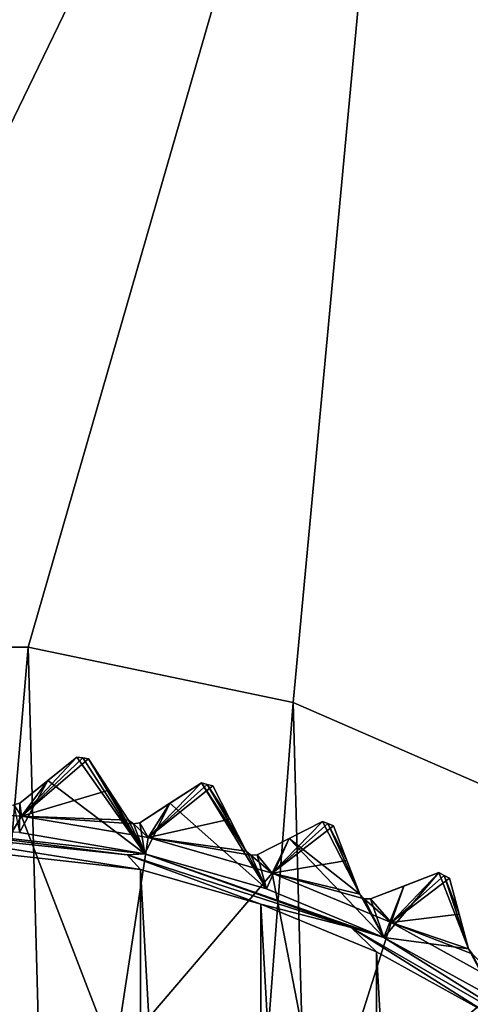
# Model space of a CAD drawing. Header units: millimetres. Extents: x -175 to 114, y -36 to 283.
# Tile 51 of 112: x 25.04 to 30.51, y 11.58 to 23.54. Entities that reach past the tile are written whole.
import ezdxf

# ---------------------------------------------------------------- set-up
doc = ezdxf.new("R2010")
doc.units = ezdxf.units.MM
doc.header["$LTSCALE"] = 65.185185
for name, color, linetype in [('1', 7, 'CONTINUOUS'), ('1040', 7, 'CONTINUOUS'), ('1041', 7, 'CONTINUOUS'), ('1044', 7, 'CONTINUOUS'), ('1083', 7, 'CONTINUOUS'), ('1084', 7, 'CONTINUOUS'), ('1085', 7, 'CONTINUOUS'), ('1086', 7, 'CONTINUOUS'), ('2', 7, 'CONTINUOUS'), ('30', 7, 'CONTINUOUS'), ('42', 7, 'CONTINUOUS'), ('667', 7, 'CONTINUOUS'), ('668', 7, 'CONTINUOUS'), ('702', 7, 'CONTINUOUS'), ('704', 7, 'CONTINUOUS'), ('705', 7, 'CONTINUOUS'), ('706', 7, 'CONTINUOUS'), ('707', 7, 'CONTINUOUS'), ('708', 7, 'CONTINUOUS'), ('709', 7, 'CONTINUOUS'), ('711', 7, 'CONTINUOUS'), ('790', 7, 'CONTINUOUS'), ('808', 7, 'CONTINUOUS'), ('809', 7, 'CONTINUOUS'), ('810', 7, 'CONTINUOUS'), ('811', 7, 'CONTINUOUS'), ('812', 7, 'CONTINUOUS')]:
    doc.layers.add(name, color=color, linetype=linetype)

msp = doc.modelspace()

# ---------------------------------------------------------------- linework, layer by layer
at = {"layer": '1', "linetype": 'CONTINUOUS'}
for points in [[(25.144, 15.915, 80), (26, -15.803, 80), (21, -32.75, 80), (25.144, 15.915, 80)], [(21.856, 15.915, 80), (25.144, 15.915, 80), (21, -32.75, 80), (21.856, 15.915, 80)], [(28.362, 15.243, 80), (26, -15.803, 80), (25.144, 15.915, 80), (28.362, 15.243, 80)], [(29.177, -14.959, 80), (26, -15.803, 80), (28.362, 15.243, 80), (29.177, -14.959, 80)], [(31.375, 13.928, 80), (29.177, -14.959, 80), (28.362, 15.243, 80), (31.375, 13.928, 80)], [(32.115, -13.483, 80), (29.177, -14.959, 80), (31.375, 13.928, 80), (32.115, -13.483, 80)]]:
    msp.add_3dface(points, dxfattribs=at)
at = {"layer": '1040', "linetype": 'CONTINUOUS'}
for points in [[(25.736, 14.579, 108.5), (25.384, 14.294, 108.833), (26.56, 13.405, 109.5), (25.736, 14.579, 108.5)], [(25.736, 14.579, 108.5), (26.56, 13.405, 109.5), (25.807, 14.568, 108.5), (25.736, 14.579, 108.5)], [(26.56, 13.405, 109.5), (25.879, 14.557, 108.5), (25.807, 14.568, 108.5), (26.56, 13.405, 109.5)], [(26.126, 14.176, 108.833), (25.879, 14.557, 108.5), (26.56, 13.405, 109.5), (26.126, 14.176, 108.833)], [(25.384, 14.294, 108.833), (25.045, 14.019, 109.146), (25.04, 13.664, 109.5), (25.384, 14.294, 108.833)], [(26.56, 13.405, 109.5), (25.384, 14.294, 108.833), (25.04, 13.664, 109.5), (26.56, 13.405, 109.5)], [(27.248, 14.266, 108.5), (26.867, 14.019, 108.833), (28.041, 12.978, 109.5), (27.248, 14.266, 108.5)], [(27.791, 13.436, 109.146), (27.248, 14.266, 108.5), (28.041, 12.978, 109.5), (27.791, 13.436, 109.146)], [(27.248, 14.266, 108.5), (27.791, 13.436, 109.146), (27.318, 14.247, 108.5), (27.248, 14.266, 108.5)], [(27.593, 13.824, 108.833), (27.387, 14.229, 108.5), (27.318, 14.247, 108.5), (27.593, 13.824, 108.833)], [(27.791, 13.436, 109.146), (27.593, 13.824, 108.833), (27.318, 14.247, 108.5), (27.791, 13.436, 109.146)], [(26.363, 13.811, 109.146), (26.126, 14.176, 108.833), (26.56, 13.405, 109.5), (26.363, 13.811, 109.146)], [(25.045, 14.019, 109.146), (24.971, 13.998, 109.175), (25.04, 13.664, 109.5), (25.045, 14.019, 109.146)], [(26.867, 14.019, 108.833), (26.502, 13.781, 109.146), (26.56, 13.405, 109.5), (26.867, 14.019, 108.833)], [(28.041, 12.978, 109.5), (26.867, 14.019, 108.833), (26.56, 13.405, 109.5), (28.041, 12.978, 109.5)], [(26.426, 13.767, 109.175), (26.363, 13.811, 109.146), (26.56, 13.405, 109.5), (26.426, 13.767, 109.175)], [(26.502, 13.781, 109.146), (26.426, 13.767, 109.175), (26.56, 13.405, 109.5), (26.502, 13.781, 109.146)], [(28.719, 13.796, 108.5), (28.314, 13.59, 108.833), (29.172, 12.913, 109.146), (28.719, 13.796, 108.5)], [(28.719, 13.796, 108.5), (29.172, 12.913, 109.146), (28.786, 13.77, 108.5), (28.719, 13.796, 108.5)], [(29.016, 13.321, 108.833), (28.853, 13.744, 108.5), (28.786, 13.77, 108.5), (29.016, 13.321, 108.833)], [(29.172, 12.913, 109.146), (29.016, 13.321, 108.833), (28.786, 13.77, 108.5), (29.172, 12.913, 109.146)], [(28.314, 13.59, 108.833), (27.926, 13.392, 109.146), (28.041, 12.978, 109.5), (28.314, 13.59, 108.833)], [(29.466, 12.388, 109.5), (28.314, 13.59, 108.833), (28.041, 12.978, 109.5), (29.466, 12.388, 109.5)], [(29.172, 12.913, 109.146), (28.314, 13.59, 108.833), (29.466, 12.388, 109.5), (29.172, 12.913, 109.146)], [(27.849, 13.386, 109.175), (27.791, 13.436, 109.146), (28.041, 12.978, 109.5), (27.849, 13.386, 109.175)], [(27.926, 13.392, 109.146), (27.849, 13.386, 109.175), (28.041, 12.978, 109.5), (27.926, 13.392, 109.146)], [(30.132, 13.175, 108.5), (29.708, 13.012, 108.833), (29.466, 12.388, 109.5), (30.132, 13.175, 108.5)], [(30.491, 12.25, 109.146), (30.132, 13.175, 108.5), (29.466, 12.388, 109.5), (30.491, 12.25, 109.146)], [(30.132, 13.175, 108.5), (30.491, 12.25, 109.146), (30.196, 13.142, 108.5), (30.132, 13.175, 108.5)], [(30.378, 12.671, 108.833), (30.26, 13.109, 108.5), (30.196, 13.142, 108.5), (30.378, 12.671, 108.833)], [(30.491, 12.25, 109.146), (30.378, 12.671, 108.833), (30.196, 13.142, 108.5), (30.491, 12.25, 109.146)], [(29.708, 13.012, 108.833), (29.301, 12.856, 109.146), (29.466, 12.388, 109.5), (29.708, 13.012, 108.833)], [(29.225, 12.858, 109.175), (29.172, 12.913, 109.146), (29.466, 12.388, 109.5), (29.225, 12.858, 109.175)], [(29.301, 12.856, 109.146), (29.225, 12.858, 109.175), (29.466, 12.388, 109.5), (29.301, 12.856, 109.146)], [(30.816, 11.642, 109.5), (30.491, 12.25, 109.146), (29.466, 12.388, 109.5), (30.816, 11.642, 109.5)], [(30.537, 12.189, 109.175), (30.491, 12.25, 109.146), (30.816, 11.642, 109.5), (30.537, 12.189, 109.175)]]:
    msp.add_3dface(points, dxfattribs=at)
at = {"layer": '1041', "linetype": 'CONTINUOUS'}
for points in [[(25.04, 13.664, 109.5), (23.5, 13.75, 109.5), (26.56, 13.405, 109.8), (25.04, 13.664, 109.5)], [(26.56, 13.405, 109.8), (23.5, 13.75, 109.5), (23.5, 13.75, 109.8), (26.56, 13.405, 109.8)], [(26.56, 13.405, 109.5), (25.04, 13.664, 109.5), (26.56, 13.405, 109.8), (26.56, 13.405, 109.5)], [(28.041, 12.978, 109.5), (26.56, 13.405, 109.5), (29.466, 12.388, 109.8), (28.041, 12.978, 109.5)], [(29.466, 12.388, 109.8), (26.56, 13.405, 109.5), (26.56, 13.405, 109.8), (29.466, 12.388, 109.8)], [(29.466, 12.388, 109.5), (28.041, 12.978, 109.5), (29.466, 12.388, 109.8), (29.466, 12.388, 109.5)], [(30.816, 11.642, 109.5), (29.466, 12.388, 109.5), (32.073, 10.75, 109.8), (30.816, 11.642, 109.5)], [(32.073, 10.75, 109.8), (29.466, 12.388, 109.5), (29.466, 12.388, 109.8), (32.073, 10.75, 109.8)]]:
    msp.add_3dface(points, dxfattribs=at)
at = {"layer": '1044', "linetype": 'CONTINUOUS'}
for points in [[(26.56, 13.405, 109.8), (23.5, 13.75, 109.8), (26.347, 13.392, 109.941), (26.56, 13.405, 109.8)], [(23.5, 13.75, 109.8), (23.5, 13.691, 109.941), (26.347, 13.392, 109.941), (23.5, 13.75, 109.8)], [(23.5, 13.55, 110), (26.509, 13.212, 110), (23.5, 13.691, 109.941), (23.5, 13.55, 110)], [(23.5, 13.691, 109.941), (26.509, 13.212, 110), (26.347, 13.392, 109.941), (23.5, 13.691, 109.941)], [(26.56, 13.405, 109.8), (26.347, 13.392, 109.941), (29.069, 12.508, 109.941), (26.56, 13.405, 109.8)], [(29.466, 12.388, 109.8), (26.56, 13.405, 109.8), (29.069, 12.508, 109.941), (29.466, 12.388, 109.8)], [(26.509, 13.212, 110), (27.97, 12.791, 110), (26.347, 13.392, 109.941), (26.509, 13.212, 110)], [(26.347, 13.392, 109.941), (27.97, 12.791, 110), (29.069, 12.508, 109.941), (26.347, 13.392, 109.941)], [(27.97, 12.791, 110), (29.374, 12.211, 110), (29.069, 12.508, 109.941), (27.97, 12.791, 110)], [(29.374, 12.211, 110), (30.705, 11.476, 110), (29.069, 12.508, 109.941), (29.374, 12.211, 110)], [(29.069, 12.508, 109.941), (30.705, 11.476, 110), (31.548, 11.077, 109.941), (29.069, 12.508, 109.941)], [(29.466, 12.388, 109.8), (29.069, 12.508, 109.941), (31.548, 11.077, 109.941), (29.466, 12.388, 109.8)], [(32.073, 10.75, 109.8), (29.466, 12.388, 109.8), (31.548, 11.077, 109.941), (32.073, 10.75, 109.8)]]:
    msp.add_3dface(points, dxfattribs=at)
at = {"layer": '1083', "linetype": 'CONTINUOUS'}
for points in [[(25.736, 14.579, 93.8), (25.736, 14.579, 108.5), (25.807, 14.568, 108.5), (25.736, 14.579, 93.8)], [(25.807, 14.568, 93.8), (25.736, 14.579, 93.8), (25.807, 14.568, 108.5), (25.807, 14.568, 93.8)], [(25.879, 14.557, 108.5), (25.879, 14.557, 93.8), (25.807, 14.568, 93.8), (25.879, 14.557, 108.5)], [(25.879, 14.557, 108.5), (25.807, 14.568, 93.8), (25.807, 14.568, 108.5), (25.879, 14.557, 108.5)]]:
    msp.add_3dface(points, dxfattribs=at)
at = {"layer": '1084', "linetype": 'CONTINUOUS'}
for points in [[(27.248, 14.266, 93.8), (27.248, 14.266, 108.5), (27.318, 14.247, 108.5), (27.248, 14.266, 93.8)], [(27.318, 14.247, 93.8), (27.248, 14.266, 93.8), (27.318, 14.247, 108.5), (27.318, 14.247, 93.8)], [(27.387, 14.229, 108.5), (27.387, 14.229, 93.8), (27.318, 14.247, 93.8), (27.387, 14.229, 108.5)], [(27.387, 14.229, 108.5), (27.318, 14.247, 93.8), (27.318, 14.247, 108.5), (27.387, 14.229, 108.5)]]:
    msp.add_3dface(points, dxfattribs=at)
at = {"layer": '1085', "linetype": 'CONTINUOUS'}
for points in [[(28.719, 13.796, 93.8), (28.719, 13.796, 108.5), (28.786, 13.77, 108.5), (28.719, 13.796, 93.8)], [(28.786, 13.77, 93.8), (28.719, 13.796, 93.8), (28.786, 13.77, 108.5), (28.786, 13.77, 93.8)], [(28.853, 13.744, 108.5), (28.853, 13.744, 93.8), (28.786, 13.77, 93.8), (28.853, 13.744, 108.5)], [(28.853, 13.744, 108.5), (28.786, 13.77, 93.8), (28.786, 13.77, 108.5), (28.853, 13.744, 108.5)]]:
    msp.add_3dface(points, dxfattribs=at)
at = {"layer": '1086', "linetype": 'CONTINUOUS'}
for points in [[(30.132, 13.175, 93.8), (30.132, 13.175, 108.5), (30.196, 13.142, 108.5), (30.132, 13.175, 93.8)], [(30.196, 13.142, 93.8), (30.132, 13.175, 93.8), (30.196, 13.142, 108.5), (30.196, 13.142, 93.8)], [(30.26, 13.109, 108.5), (30.26, 13.109, 93.8), (30.196, 13.142, 93.8), (30.26, 13.109, 108.5)], [(30.26, 13.109, 108.5), (30.196, 13.142, 93.8), (30.196, 13.142, 108.5), (30.26, 13.109, 108.5)]]:
    msp.add_3dface(points, dxfattribs=at)
at = {"layer": '2', "linetype": 'CONTINUOUS'}
for points in [[(113.25, -35.25, 92.5), (113.25, 35.25, 92.5), (-66.25, 35.25, 92.5), (113.25, -35.25, 92.5)], [(113.25, -35.25, 92.5), (-66.25, 35.25, 92.5), (-18.12, 11.172, 92.5), (113.25, -35.25, 92.5)]]:
    msp.add_3dface(points, dxfattribs=at)
at = {"layer": '30', "color": 7, "linetype": 'CONTINUOUS', "true_color": 0x21211a}
for points in [[(30, 32.75, 79.5), (10.71, 9.613, 79.5), (-45.75, -32.75, 79.5), (30, 32.75, 79.5)], [(-45.75, 32.75, 79.5), (30, 32.75, 79.5), (-45.75, -32.75, 79.5), (-45.75, 32.75, 79.5)], [(12.944, 12.024, 79.5), (10.71, 9.613, 79.5), (30, 32.75, 79.5), (12.944, 12.024, 79.5)], [(15.625, 13.928, 79.5), (12.944, 12.024, 79.5), (30, 32.75, 79.5), (15.625, 13.928, 79.5)], [(18.638, 15.243, 79.5), (15.625, 13.928, 79.5), (30, 32.75, 79.5), (18.638, 15.243, 79.5)], [(21.856, 15.915, 79.5), (18.638, 15.243, 79.5), (30, 32.75, 79.5), (21.856, 15.915, 79.5)], [(25.144, 15.915, 79.5), (21.856, 15.915, 79.5), (30, 32.75, 79.5), (25.144, 15.915, 79.5)], [(28.362, 15.243, 79.5), (25.144, 15.915, 79.5), (30, 32.75, 79.5), (28.362, 15.243, 79.5)], [(26, -32.75, 79.5), (38.331, -6.004, 79.5), (105.75, 32.75, 79.5), (26, -32.75, 79.5)], [(105.75, -32.75, 79.5), (26, -32.75, 79.5), (105.75, 32.75, 79.5), (105.75, -32.75, 79.5)], [(31.375, 13.928, 79.5), (28.362, 15.243, 79.5), (30, 32.75, 79.5), (31.375, 13.928, 79.5)], [(105.75, 32.75, 79.5), (31.375, 13.928, 79.5), (30, 32.75, 79.5), (105.75, 32.75, 79.5)]]:
    msp.add_3dface(points, dxfattribs=at)
at = {"layer": '42', "color": 7, "linetype": 'CONTINUOUS', "true_color": 0x21211a}
for points in [[(25.144, 15.915, 80), (21.856, 15.915, 80), (25.144, 15.915, 79.5), (25.144, 15.915, 80)], [(21.856, 15.915, 80), (21.856, 15.915, 79.5), (25.144, 15.915, 79.5), (21.856, 15.915, 80)], [(28.362, 15.243, 80), (25.144, 15.915, 80), (28.362, 15.243, 79.5), (28.362, 15.243, 80)], [(25.144, 15.915, 80), (25.144, 15.915, 79.5), (28.362, 15.243, 79.5), (25.144, 15.915, 80)], [(31.375, 13.928, 80), (28.362, 15.243, 80), (31.375, 13.928, 79.5), (31.375, 13.928, 80)], [(28.362, 15.243, 80), (28.362, 15.243, 79.5), (31.375, 13.928, 79.5), (28.362, 15.243, 80)]]:
    msp.add_3dface(points, dxfattribs=at)
at = {"layer": '667', "linetype": 'CONTINUOUS'}
for points in [[(26.509, 13.212, 110), (23.5, 13.55, 110), (26.509, -13.212, 110), (26.509, 13.212, 110)], [(26.509, -13.212, 110), (23.5, 13.55, 110), (23.5, -13.55, 110), (26.509, -13.212, 110)], [(27.97, 12.791, 110), (26.509, 13.212, 110), (27.97, -12.791, 110), (27.97, 12.791, 110)], [(27.97, -12.791, 110), (26.509, 13.212, 110), (26.509, -13.212, 110), (27.97, -12.791, 110)], [(29.374, 12.211, 110), (27.97, 12.791, 110), (29.374, -12.211, 110), (29.374, 12.211, 110)], [(29.374, -12.211, 110), (27.97, 12.791, 110), (27.97, -12.791, 110), (29.374, -12.211, 110)], [(30.705, 11.476, 110), (29.374, 12.211, 110), (30.705, -11.476, 110), (30.705, 11.476, 110)], [(30.705, -11.476, 110), (29.374, 12.211, 110), (29.374, -12.211, 110), (30.705, -11.476, 110)]]:
    msp.add_3dface(points, dxfattribs=at)
at = {"layer": '668', "linetype": 'CONTINUOUS'}
for points in [[(23.5, 13.95, 93), (25.062, 13.862, 93), (23.5, 11.25, 93), (23.5, 13.95, 93)], [(23.5, 11.25, 93), (25.062, 13.862, 93), (26.192, 10.923, 93), (23.5, 11.25, 93)], [(25.062, 13.862, 93), (26.604, 13.6, 93), (26.192, 10.923, 93), (25.062, 13.862, 93)], [(26.604, 13.6, 93), (28.107, 13.167, 93), (26.192, 10.923, 93), (26.604, 13.6, 93)], [(26.192, 10.923, 93), (28.107, 13.167, 93), (28.728, 9.961, 93), (26.192, 10.923, 93)], [(28.107, 13.167, 93), (29.553, 12.569, 93), (28.728, 9.961, 93), (28.107, 13.167, 93)], [(29.553, 12.569, 93), (30.922, 11.812, 93), (28.728, 9.961, 93), (29.553, 12.569, 93)], [(28.728, 9.961, 93), (30.922, 11.812, 93), (30.96, 8.421, 93), (28.728, 9.961, 93)]]:
    msp.add_3dface(points, dxfattribs=at)
at = {"layer": '702', "linetype": 'CONTINUOUS'}
for points in [[(25.384, 14.294, 108.833), (25.736, 14.579, 108.5), (25.045, 14.019, 109.146), (25.384, 14.294, 108.833)], [(25.045, 14.019, 109.146), (25.736, 14.579, 108.5), (25.736, 14.579, 93.8), (25.045, 14.019, 109.146)], [(25.383, 14.294, 93.467), (25.045, 14.019, 109.146), (25.736, 14.579, 93.8), (25.383, 14.294, 93.467)], [(25.045, 14.019, 93.154), (25.045, 14.019, 109.146), (25.383, 14.294, 93.467), (25.045, 14.019, 93.154)]]:
    msp.add_3dface(points, dxfattribs=at)
at = {"layer": '704', "linetype": 'CONTINUOUS'}
for points in [[(26.867, 14.019, 108.833), (27.248, 14.266, 108.5), (26.502, 13.781, 109.146), (26.867, 14.019, 108.833)], [(26.502, 13.781, 109.146), (27.248, 14.266, 108.5), (27.248, 14.266, 93.8), (26.502, 13.781, 109.146)], [(26.867, 14.019, 93.467), (26.502, 13.781, 109.146), (27.248, 14.266, 93.8), (26.867, 14.019, 93.467)], [(26.502, 13.781, 93.154), (26.502, 13.781, 109.146), (26.867, 14.019, 93.467), (26.502, 13.781, 93.154)]]:
    msp.add_3dface(points, dxfattribs=at)
at = {"layer": '705', "linetype": 'CONTINUOUS'}
for points in [[(25.879, 14.557, 93.8), (25.879, 14.557, 108.5), (26.363, 13.811, 93.154), (25.879, 14.557, 93.8)], [(26.363, 13.811, 93.154), (25.879, 14.557, 108.5), (26.126, 14.176, 108.833), (26.363, 13.811, 93.154)], [(26.126, 14.176, 93.467), (25.879, 14.557, 93.8), (26.363, 13.811, 93.154), (26.126, 14.176, 93.467)], [(26.363, 13.811, 109.146), (26.363, 13.811, 93.154), (26.126, 14.176, 108.833), (26.363, 13.811, 109.146)]]:
    msp.add_3dface(points, dxfattribs=at)
at = {"layer": '706', "linetype": 'CONTINUOUS'}
for points in [[(28.314, 13.59, 108.833), (28.719, 13.796, 108.5), (27.926, 13.392, 109.146), (28.314, 13.59, 108.833)], [(27.926, 13.392, 109.146), (28.719, 13.796, 108.5), (28.719, 13.796, 93.8), (27.926, 13.392, 109.146)], [(28.314, 13.59, 93.467), (27.926, 13.392, 109.146), (28.719, 13.796, 93.8), (28.314, 13.59, 93.467)], [(27.926, 13.392, 93.154), (27.926, 13.392, 109.146), (28.314, 13.59, 93.467), (27.926, 13.392, 93.154)]]:
    msp.add_3dface(points, dxfattribs=at)
at = {"layer": '707', "linetype": 'CONTINUOUS'}
for points in [[(27.387, 14.229, 93.8), (27.387, 14.229, 108.5), (27.791, 13.436, 93.154), (27.387, 14.229, 93.8)], [(27.791, 13.436, 93.154), (27.387, 14.229, 108.5), (27.593, 13.824, 108.833), (27.791, 13.436, 93.154)], [(27.593, 13.824, 93.467), (27.387, 14.229, 93.8), (27.791, 13.436, 93.154), (27.593, 13.824, 93.467)], [(27.791, 13.436, 109.146), (27.791, 13.436, 93.154), (27.593, 13.824, 108.833), (27.791, 13.436, 109.146)]]:
    msp.add_3dface(points, dxfattribs=at)
at = {"layer": '708', "linetype": 'CONTINUOUS'}
for points in [[(29.708, 13.012, 108.833), (30.132, 13.175, 108.5), (29.301, 12.856, 109.146), (29.708, 13.012, 108.833)], [(29.301, 12.856, 109.146), (30.132, 13.175, 108.5), (30.132, 13.175, 93.8), (29.301, 12.856, 109.146)], [(29.708, 13.012, 93.467), (29.301, 12.856, 109.146), (30.132, 13.175, 93.8), (29.708, 13.012, 93.467)], [(29.301, 12.856, 93.154), (29.301, 12.856, 109.146), (29.708, 13.012, 93.467), (29.301, 12.856, 93.154)]]:
    msp.add_3dface(points, dxfattribs=at)
at = {"layer": '709', "linetype": 'CONTINUOUS'}
for points in [[(28.853, 13.744, 93.8), (28.853, 13.744, 108.5), (29.172, 12.913, 93.154), (28.853, 13.744, 93.8)], [(29.172, 12.913, 93.154), (28.853, 13.744, 108.5), (29.016, 13.321, 108.833), (29.172, 12.913, 93.154)], [(29.016, 13.321, 93.467), (28.853, 13.744, 93.8), (29.172, 12.913, 93.154), (29.016, 13.321, 93.467)], [(29.172, 12.913, 109.146), (29.172, 12.913, 93.154), (29.016, 13.321, 108.833), (29.172, 12.913, 109.146)]]:
    msp.add_3dface(points, dxfattribs=at)
at = {"layer": '711', "linetype": 'CONTINUOUS'}
for points in [[(30.26, 13.109, 93.8), (30.26, 13.109, 108.5), (30.491, 12.25, 93.154), (30.26, 13.109, 93.8)], [(30.491, 12.25, 93.154), (30.26, 13.109, 108.5), (30.378, 12.671, 108.833), (30.491, 12.25, 93.154)], [(30.378, 12.671, 93.467), (30.26, 13.109, 93.8), (30.491, 12.25, 93.154), (30.378, 12.671, 93.467)], [(30.491, 12.25, 109.146), (30.491, 12.25, 93.154), (30.378, 12.671, 108.833), (30.491, 12.25, 109.146)]]:
    msp.add_3dface(points, dxfattribs=at)
at = {"layer": '790', "linetype": 'CONTINUOUS'}
for points in [[(25.062, 13.862, 93), (25.383, 14.294, 93.467), (25.736, 14.579, 93.8), (25.062, 13.862, 93)], [(25.062, 13.862, 93), (25.736, 14.579, 93.8), (25.807, 14.568, 93.8), (25.062, 13.862, 93)], [(25.879, 14.557, 93.8), (25.062, 13.862, 93), (25.807, 14.568, 93.8), (25.879, 14.557, 93.8)], [(25.062, 13.862, 93), (25.879, 14.557, 93.8), (26.126, 14.176, 93.467), (25.062, 13.862, 93)], [(25.062, 13.862, 93), (25.045, 14.019, 93.154), (25.383, 14.294, 93.467), (25.062, 13.862, 93)], [(26.604, 13.6, 93), (26.867, 14.019, 93.467), (27.248, 14.266, 93.8), (26.604, 13.6, 93)], [(26.604, 13.6, 93), (27.248, 14.266, 93.8), (27.318, 14.247, 93.8), (26.604, 13.6, 93)], [(27.387, 14.229, 93.8), (26.604, 13.6, 93), (27.318, 14.247, 93.8), (27.387, 14.229, 93.8)], [(25.062, 13.862, 93), (26.126, 14.176, 93.467), (26.363, 13.811, 93.154), (25.062, 13.862, 93)], [(26.604, 13.6, 93), (27.387, 14.229, 93.8), (27.593, 13.824, 93.467), (26.604, 13.6, 93)], [(25.062, 13.862, 93), (23.5, 13.95, 93), (24.971, 13.998, 93.125), (25.062, 13.862, 93)], [(25.045, 14.019, 93.154), (25.062, 13.862, 93), (24.971, 13.998, 93.125), (25.045, 14.019, 93.154)], [(26.604, 13.6, 93), (26.502, 13.781, 93.154), (26.867, 14.019, 93.467), (26.604, 13.6, 93)], [(26.604, 13.6, 93), (25.062, 13.862, 93), (26.426, 13.767, 93.125), (26.604, 13.6, 93)], [(25.062, 13.862, 93), (26.363, 13.811, 93.154), (26.426, 13.767, 93.125), (25.062, 13.862, 93)], [(26.502, 13.781, 93.154), (26.604, 13.6, 93), (26.426, 13.767, 93.125), (26.502, 13.781, 93.154)], [(26.604, 13.6, 93), (27.593, 13.824, 93.467), (27.791, 13.436, 93.154), (26.604, 13.6, 93)], [(28.107, 13.167, 93), (28.314, 13.59, 93.467), (28.719, 13.796, 93.8), (28.107, 13.167, 93)], [(28.107, 13.167, 93), (28.719, 13.796, 93.8), (28.786, 13.77, 93.8), (28.107, 13.167, 93)], [(28.853, 13.744, 93.8), (28.107, 13.167, 93), (28.786, 13.77, 93.8), (28.853, 13.744, 93.8)], [(28.107, 13.167, 93), (28.853, 13.744, 93.8), (29.016, 13.321, 93.467), (28.107, 13.167, 93)], [(28.107, 13.167, 93), (26.604, 13.6, 93), (27.849, 13.386, 93.125), (28.107, 13.167, 93)], [(26.604, 13.6, 93), (27.791, 13.436, 93.154), (27.849, 13.386, 93.125), (26.604, 13.6, 93)], [(28.107, 13.167, 93), (27.926, 13.392, 93.154), (28.314, 13.59, 93.467), (28.107, 13.167, 93)], [(27.926, 13.392, 93.154), (28.107, 13.167, 93), (27.849, 13.386, 93.125), (27.926, 13.392, 93.154)], [(28.107, 13.167, 93), (29.016, 13.321, 93.467), (29.172, 12.913, 93.154), (28.107, 13.167, 93)], [(29.553, 12.569, 93), (28.107, 13.167, 93), (29.225, 12.858, 93.125), (29.553, 12.569, 93)], [(28.107, 13.167, 93), (29.172, 12.913, 93.154), (29.225, 12.858, 93.125), (28.107, 13.167, 93)], [(29.553, 12.569, 93), (29.708, 13.012, 93.467), (30.132, 13.175, 93.8), (29.553, 12.569, 93)], [(29.553, 12.569, 93), (30.132, 13.175, 93.8), (30.196, 13.142, 93.8), (29.553, 12.569, 93)], [(30.26, 13.109, 93.8), (29.553, 12.569, 93), (30.196, 13.142, 93.8), (30.26, 13.109, 93.8)], [(29.553, 12.569, 93), (30.26, 13.109, 93.8), (30.378, 12.671, 93.467), (29.553, 12.569, 93)], [(29.553, 12.569, 93), (29.301, 12.856, 93.154), (29.708, 13.012, 93.467), (29.553, 12.569, 93)], [(29.301, 12.856, 93.154), (29.553, 12.569, 93), (29.225, 12.858, 93.125), (29.301, 12.856, 93.154)], [(29.553, 12.569, 93), (30.378, 12.671, 93.467), (30.491, 12.25, 93.154), (29.553, 12.569, 93)], [(30.922, 11.812, 93), (29.553, 12.569, 93), (30.537, 12.189, 93.125), (30.922, 11.812, 93)], [(29.553, 12.569, 93), (30.491, 12.25, 93.154), (30.537, 12.189, 93.125), (29.553, 12.569, 93)]]:
    msp.add_3dface(points, dxfattribs=at)
at = {"layer": '808', "linetype": 'CONTINUOUS'}
for points in [[(25.045, 14.019, 109.146), (25.045, 14.019, 93.154), (24.971, 13.998, 93.125), (25.045, 14.019, 109.146)], [(25.045, 14.019, 109.146), (24.971, 13.998, 93.125), (24.971, 13.998, 109.175), (25.045, 14.019, 109.146)]]:
    msp.add_3dface(points, dxfattribs=at)
at = {"layer": '809', "linetype": 'CONTINUOUS'}
for points in [[(26.363, 13.811, 93.154), (26.363, 13.811, 109.146), (26.426, 13.767, 109.175), (26.363, 13.811, 93.154)], [(26.426, 13.767, 93.125), (26.363, 13.811, 93.154), (26.426, 13.767, 109.175), (26.426, 13.767, 93.125)], [(26.502, 13.781, 109.146), (26.502, 13.781, 93.154), (26.426, 13.767, 93.125), (26.502, 13.781, 109.146)], [(26.502, 13.781, 109.146), (26.426, 13.767, 93.125), (26.426, 13.767, 109.175), (26.502, 13.781, 109.146)]]:
    msp.add_3dface(points, dxfattribs=at)
at = {"layer": '810', "linetype": 'CONTINUOUS'}
for points in [[(27.791, 13.436, 93.154), (27.791, 13.436, 109.146), (27.849, 13.386, 109.175), (27.791, 13.436, 93.154)], [(27.849, 13.386, 93.125), (27.791, 13.436, 93.154), (27.849, 13.386, 109.175), (27.849, 13.386, 93.125)], [(27.926, 13.392, 109.146), (27.926, 13.392, 93.154), (27.849, 13.386, 93.125), (27.926, 13.392, 109.146)], [(27.926, 13.392, 109.146), (27.849, 13.386, 93.125), (27.849, 13.386, 109.175), (27.926, 13.392, 109.146)]]:
    msp.add_3dface(points, dxfattribs=at)
at = {"layer": '811', "linetype": 'CONTINUOUS'}
for points in [[(29.172, 12.913, 93.154), (29.172, 12.913, 109.146), (29.225, 12.858, 109.175), (29.172, 12.913, 93.154)], [(29.225, 12.858, 93.125), (29.172, 12.913, 93.154), (29.225, 12.858, 109.175), (29.225, 12.858, 93.125)], [(29.301, 12.856, 109.146), (29.301, 12.856, 93.154), (29.225, 12.858, 93.125), (29.301, 12.856, 109.146)], [(29.301, 12.856, 109.146), (29.225, 12.858, 93.125), (29.225, 12.858, 109.175), (29.301, 12.856, 109.146)]]:
    msp.add_3dface(points, dxfattribs=at)
at = {"layer": '812', "linetype": 'CONTINUOUS'}
for points in [[(30.491, 12.25, 93.154), (30.491, 12.25, 109.146), (30.537, 12.189, 109.175), (30.491, 12.25, 93.154)], [(30.537, 12.189, 93.125), (30.491, 12.25, 93.154), (30.537, 12.189, 109.175), (30.537, 12.189, 93.125)]]:
    msp.add_3dface(points, dxfattribs=at)

doc.saveas('drawing.dxf')
